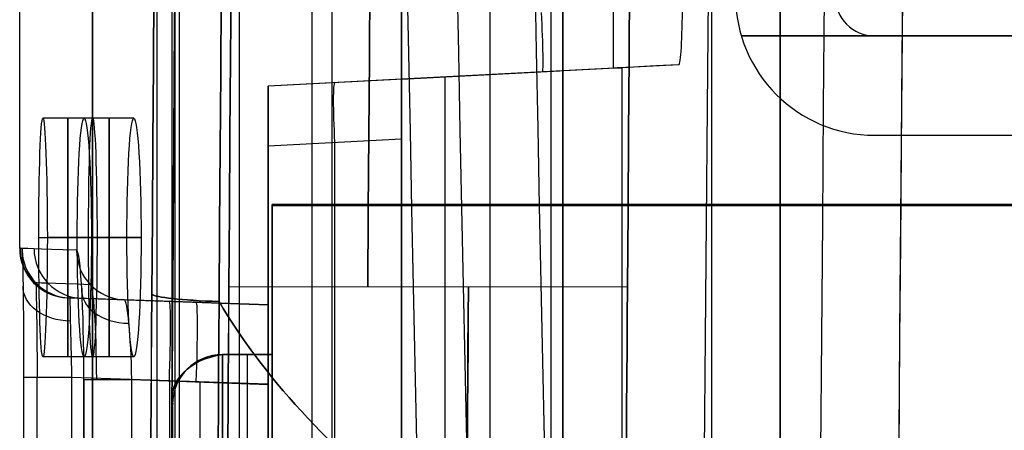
# Model space of a CAD drawing. Extents: x -64 to 57, y 4 to 161.
# Tile 97 of 256: x -64.44 to -59.48, y 100.18 to 102.25. Entities that reach past the tile are written whole.
import ezdxf

# ---------------------------------------------------------------- set-up
doc = ezdxf.new("R2010")
doc.units = 0
doc.layers.add('DEFAULT', color=7, linetype='CONTINUOUS')

msp = doc.modelspace()

# ---------------------------------------------------------------- linework, layer by layer
at = {"layer": 'DEFAULT', "color": 1}
for p, q in [((-60.6117, 81.3771, 65.4553), (-60.6117, 153.3847, 65.4553)), ((-62.5162, 152.7104, 35.6675), (-62.5162, 10.4575, 35.6675)), ((-62.5162, 10.4575, 36.8178), (-62.5162, 152.7104, 36.8178)), ((-60.9551, 12.1037, 35.613), (-60.9551, 150.6227, 35.613)), ((-60.6117, 150.6287, 31.7197), (-60.6117, 81.3771, 31.7197)), ((-61.4516, 104.6176, 48.5875), (-61.4516, 102.0019, 48.5875)), ((-64.4363, 101.096, 48.5875), (-64.4363, 102.7498, 48.5875)), ((-61.4074, 102.0042, 52.461), (-63.1861, 101.911, 52.3678)), ((-61.4098, 102.004, 44.8208), (-63.1861, 101.911, 44.8208)), ((-61.1222, 102.0191, 38.0158), (-62.5162, 101.9461, 37.9671)), ((-61.4516, 102.0019, 48.5875), (-61.4074, 102.0042, 52.461)), ((-61.4074, 102.0042, 52.461), (-61.4074, 84.4173, 52.461)), ((-62.5162, 101.9461, 37.9671), (-61.7201, 101.9878, 37.9949)), ((-62.2967, 84.4639, 52.4144), (-62.2967, 101.9576, 52.4144)), ((-62.1541, 101.965, 37.9798), (-62.1541, 101.965, 52.4218)), ((-62.5162, 101.9461, 37.1806), (-63.1861, 101.911, 37.2157)), ((-63.1861, 101.911, 52.3678), (-63.1861, 96.4737, 52.3678)), ((-63.1861, 101.911, 37.2157), (-63.1861, 101.911, 52.3678)), ((-63.1861, 100.811, 44.6419), (-63.1861, 101.911, 44.6419)), ((-62.5162, 101.9461, 37.1806), (-62.5162, 101.9461, 37.9671)), ((-64.0696, 101.7498, 55.1174), (-64.3196, 101.7498, 55.1174)), ((-63.8621, 101.7498, 59.4674), (-64.1121, 101.7498, 59.4674)), ((-63.1861, 101.6114, 36.9161), (-62.5162, 101.6465, 36.881)), ((-63.1861, 84.5105, 36.9161), (-63.1861, 101.6114, 36.9161)), ((-62.8512, 84.493, 36.8985), (-62.8512, 101.6289, 36.8985)), ((-62.5162, 84.4754, 36.881), (-62.5162, 101.6465, 36.881)), ((-64.34, 101.1498, 54.5174), (-64.09, 101.1498, 54.5174)), ((-64.0471, 101.1498, 55.7174), (-64.2971, 101.1498, 55.7174)), ((-64.1469, 101.1498, 58.8674), (-63.8969, 101.1498, 58.8674)), ((-63.8253, 101.1498, 60.0674), (-64.0753, 101.1498, 60.0674)), ((-64.4363, 101.096, 48.5875), (-64.425, 101.0956, 50.6143)), ((-64.3661, 100.9224, 48.5875), (-64.3549, 100.922, 50.6135)), ((-64.1838, 100.8458, 50.6115), (-63.1861, 100.811, 50.5767)), ((-63.1861, 100.811, 44.4999), (-64.1492, 100.8446, 44.4999)), ((-63.1861, 100.811, 38.4135), (-63.9098, 100.8362, 38.3882)), ((-63.6906, 100.8286, 38.3958), (-63.6906, 100.8286, 50.5943)), ((-63.1861, 100.811, 50.5767), (-63.1861, 100.811, 38.4135)), ((-64.0696, 100.5498, 55.1174), (-64.3196, 100.5498, 55.1174)), ((-63.8621, 100.5498, 59.4674), (-64.1121, 100.5498, 59.4674)), ((-64.4167, 100.4464, 51.2645), (-64.4166, 97.3076, 51.2676)), ((-64.3478, 97.3074, 51.0916), (-64.3478, 100.4462, 51.0885)), ((-63.1861, 100.4116, 50.9765), (-64.1754, 100.4461, 51.011)), ((-64.1754, 100.4461, 51.011), (-64.1754, 97.3074, 51.0141)), ((-64.1136, 85.6818, 37.7399), (-64.1136, 100.4352, 37.7399)), ((-64.1131, 100.4352, 37.725), (-64.1131, 85.6818, 37.725)), ((-63.8723, 85.6818, 37.9897), (-63.8723, 100.4352, 37.9897)), ((-63.8723, 100.4352, 37.9897), (-63.1861, 100.4112, 38.0137)), ((-63.6807, 97.2901, 50.9968), (-63.6808, 100.4289, 50.9937)), ((-63.5292, 85.6937, 38.0017), (-63.5292, 100.4232, 38.0017)), ((-63.1861, 97.2728, 50.9796), (-63.1861, 100.4116, 50.9765)), ((-63.1861, 100.4112, 38.0137), (-63.1861, 85.7057, 38.0137))]:
    msp.add_line(p, q, dxfattribs=at)
at = {"layer": 'DEFAULT', "color": 156}
for p, q in [((-61.704, 10.774, 35.8806), (-61.704, 151.5363, 35.8806)), ((-61.704, 151.5363, 37.5166), (-61.704, 10.774, 37.5166)), ((-61.704, 10.774, 36.6986), (-61.704, 151.5363, 36.6986))]:
    msp.add_line(p, q, dxfattribs=at)
at = {"layer": 'DEFAULT', "color": 254}
for p, q in [((-64.0703, 106.0012, 49.8096), (-64.0703, 92.167, 49.8096)), ((-64.0703, 92.167, 49.807), (-64.0703, 106.0012, 49.807)), ((-63.6703, 92.167, 49.407), (-63.6703, 106.0012, 49.407)), ((-63.6564, 106.0012, 49.4073), (-63.6564, 92.167, 49.4073)), ((-62.8643, 92.167, 49.4349), (-62.8643, 106.0012, 49.4349)), ((-62.0722, 106.0012, 49.4626), (-62.0722, 92.167, 49.4626)), ((-63.7456, 92.9781, 37.6936), (-63.7456, 105.1903, 37.6936)), ((-63.6327, 92.9781, 37.9969), (-63.6327, 105.1903, 37.9969)), ((-63.3324, 105.1903, 38.1174), (-63.3324, 92.9781, 38.1174)), ((-62.9661, 92.9781, 38.1046), (-62.9661, 105.1903, 38.1046)), ((-61.764, 92.9781, 38.0626), (-61.764, 105.1903, 38.0626)), ((-61.3797, 100.9025, 32.8218), (-63.3843, 100.8997, 32.7869)), ((-61.3797, 100.9025, 64.4504), (-63.3843, 100.8997, 64.4852))]:
    msp.add_line(p, q, dxfattribs=at)
at = {"layer": 'DEFAULT', "color": 7}
for p, q in [((-60.8071, 102.1643, 65.2634), (-60.1371, 102.1643, 65.2634)), ((-60.1371, 102.1643, 52.1084), (-60.8071, 102.1643, 52.1084)), ((-57.5363, 102.1643, 65.2634), (-60.1363, 102.1643, 65.2634)), ((-60.1363, 102.1643, 52.1084), (-57.5363, 102.1643, 52.1084)), ((-60.1363, 102.1643, 52.1084), (-60.1363, 102.1643, 65.2634)), ((-60.1363, 102.1643, 58.6859), (-57.5363, 102.1643, 58.6859)), ((-60.1363, 101.6643, 65.2634), (-57.5363, 101.6643, 65.2634)), ((-60.1363, 101.6643, 65.2634), (-60.1363, 101.6643, 52.1084)), ((-60.1363, 101.6643, 52.1084), (-57.5363, 101.6643, 52.1084)), ((-60.1363, 101.6643, 58.6859), (-57.5363, 101.6643, 58.6859))]:
    msp.add_line(p, q, dxfattribs=at)
at = {"layer": 'DEFAULT', "color": 9}
for p, q in [((-63.167, 101.3164, 37.7818), (-63.167, 84.8064, 37.7818)), ((-54.777, 101.3164, 37.7818), (-63.167, 101.3164, 37.7818)), ((-63.167, 100.1214, 50.9918), (-63.167, 101.3164, 50.9918)), ((-63.167, 101.3164, 50.9918), (-63.167, 101.3164, 37.7818)), ((-63.167, 101.3164, 50.9918), (-47.417, 101.3164, 50.9918)), ((-63.167, 101.3164, 44.3868), (-63.167, 100.0664, 44.3868)), ((-47.417, 101.3164, 42.4218), (-63.167, 101.3164, 42.4218)), ((-63.417, 97.0614, 50.3418), (-63.417, 100.5614, 50.3418)), ((-63.417, 100.5614, 50.3418), (-63.167, 100.5614, 50.3418)), ((-63.167, 100.5614, 48.2418), (-63.417, 100.5614, 48.2418)), ((-63.417, 100.5614, 48.2418), (-63.417, 100.5614, 50.3418)), ((-63.417, 100.5614, 48.2418), (-63.417, 97.0614, 48.2418)), ((-63.167, 100.5614, 49.2918), (-63.417, 100.5614, 49.2918)), ((-63.292, 100.5614, 50.3418), (-63.292, 97.0614, 50.3418)), ((-63.292, 100.5614, 48.2418), (-63.292, 100.5614, 50.3418)), ((-63.292, 100.5614, 48.2418), (-63.292, 97.0614, 48.2418)), ((-63.167, 100.0664, 48.2418), (-63.167, 100.5614, 48.2418)), ((-63.167, 100.5614, 48.2418), (-63.167, 100.5614, 50.3418)), ((-63.167, 100.5614, 50.3418), (-63.167, 97.0614, 50.3418)), ((-63.667, 100.3114, 50.0918), (-63.667, 97.3114, 50.0918)), ((-63.667, 100.3114, 48.4918), (-63.667, 100.3114, 50.0918)), ((-63.667, 97.3114, 48.4918), (-63.667, 100.3114, 48.4918)), ((-63.667, 100.3114, 49.2918), (-63.667, 97.3114, 49.2918))]:
    msp.add_line(p, q, dxfattribs=at)
at = {"layer": 'DEFAULT', "color": 8}
for p, q in [((-63.167, 101.3114, 37.5166), (-63.167, 84.8114, 37.5166)), ((-47.417, 101.3114, 37.5166), (-63.167, 101.3114, 37.5166)), ((-63.167, 101.3114, 37.5166), (-63.167, 101.3114, 50.9766)), ((-63.167, 101.3114, 50.9766), (-47.417, 101.3114, 50.9766)), ((-63.167, 84.8114, 50.9766), (-63.167, 101.3114, 50.9766)), ((-63.167, 101.3114, 44.2466), (-47.417, 101.3114, 44.2466)), ((-63.167, 84.8114, 44.2466), (-63.167, 101.3114, 44.2466))]:
    msp.add_line(p, q, dxfattribs=at)
at = {"layer": 'DEFAULT', "color": 1, "extrusion": (8.80849e-08, 1.65877e-11, 1)}
msp.add_arc((2112.4494, 83.1513, 30.3646), 2172.531, 178.0582251, 181.9633825, dxfattribs=at)
at = {"layer": 'DEFAULT', "color": 1, "extrusion": (-8.83238e-08, -6.80601e-12, 1)}
msp.add_arc((2108.4846, 83.228, 66.8103), 2168.5658, 178.0567027, 179.6655543, dxfattribs=at)
at = {"layer": 'DEFAULT', "color": 1, "extrusion": (6.37239e-09, -5.38277e-14, 1)}
msp.add_arc((2106.8678, 83.1507, 28.609), 2167.9273, 178.056369, 181.9652383, dxfattribs=at)
at = {"layer": 'DEFAULT', "color": 1, "extrusion": (-6.39751e-09, 3.73463e-14, 1)}
msp.add_arc((2106.8678, 83.1507, 68.566), 2167.9273, 178.056369, 181.9652417, dxfattribs=at)
at = {"layer": 'DEFAULT', "color": 1, "extrusion": (-4.01616e-05, -4.47712e-09, 1)}
msp.add_arc((2112.4396, 83.1513, 28.6012), 2172.9134, 178.0606672, 181.9609199, dxfattribs=at)
at = {"layer": 'DEFAULT', "color": 1, "extrusion": (4.01504e-05, 4.4757e-09, 1)}
msp.add_arc((2112.4343, 83.1513, 68.5737), 2172.912, 178.060666, 181.9609244, dxfattribs=at)
at = {"layer": 'DEFAULT', "color": 1, "extrusion": (8.84343e-08, 1.65026e-11, 1)}
msp.add_arc((2112.4606, 83.1513, 30.3646), 2172.5422, 178.0615914, 181.9600157, dxfattribs=at)
at = {"layer": 'DEFAULT', "color": 1, "extrusion": (-8.77825e-08, -1.6417e-11, 1)}
msp.add_arc((2112.4589, 83.1513, 66.8103), 2172.5405, 178.0615925, 181.9600222, dxfattribs=at)
at = {"layer": 'DEFAULT', "color": 254, "extrusion": (0.995931, -2.47832e-05, -0.090119)}
msp.add_arc((140.5303, -438.3278, -68.9402), 498.4165, 88.89805, 94.560755, dxfattribs=at)
at = {"layer": 'DEFAULT', "color": 254, "extrusion": (0.995931, -2.4782e-05, 0.090119)}
msp.add_arc((140.5302, 535.2042, -60.1742), 498.4165, 265.439256, 271.101962, dxfattribs=at)
at = {"layer": 'DEFAULT', "color": 254, "extrusion": (0.995931, -2.47838e-05, -0.090121)}
msp.add_arc((140.5303, -438.265, -68.2438), 498.4043, 88.89805, 94.560756, dxfattribs=at)
at = {"layer": 'DEFAULT', "color": 254, "extrusion": (0.995931, -2.47826e-05, 0.090121)}
msp.add_arc((140.5302, 535.1413, -59.4776), 498.4042, 265.439255, 271.101962, dxfattribs=at)
at = {"layer": 'DEFAULT', "color": 254, "extrusion": (0.995859, -2.56032e-05, -0.090906)}
msp.add_arc((140.5303, -438.1712, -66.9871), 498.3529, 88.897985, 94.561018, dxfattribs=at)
at = {"layer": 'DEFAULT', "color": 254, "extrusion": (0.995859, -2.56021e-05, 0.090906)}
msp.add_arc((140.5302, 535.0406, -58.1445), 498.3528, 265.438993, 271.102026, dxfattribs=at)
at = {"layer": 'DEFAULT', "color": 1, "extrusion": (0.996081, -2.45895e-05, -0.088445)}
msp.add_arc((140.4456, -436.7116, -69.1987), 496.5558, 88.891775, 94.572177, dxfattribs=at)
at = {"layer": 'DEFAULT', "color": 1, "extrusion": (0.996074, -2.21132e-05, 0.088527)}
msp.add_arc((140.1505, 523.6608, -60.6006), 486.7139, 265.370039, 271.165401, dxfattribs=at)
at = {"layer": 'DEFAULT', "color": 1, "extrusion": (0.995938, -2.13712e-05, 0.090043)}
msp.add_arc((140.15, 523.9509, -60.4613), 487.1856, 265.372024, 271.164966, dxfattribs=at)
at = {"layer": 'DEFAULT', "color": 1, "extrusion": (0.995947, -2.45933e-05, -0.089937)}
msp.add_arc((140.4457, -437.0362, -69.2053), 497.0505, 88.892276, 94.570151, dxfattribs=at)
at = {"layer": 'DEFAULT', "color": 1, "extrusion": (0.99584, -1.9544e-05, 0.091114)}
msp.add_arc((140.1473, 524.4995, -60.2023), 487.853, 265.376967, 271.164119, dxfattribs=at)
at = {"layer": 'DEFAULT', "color": 1, "extrusion": (0.995833, -1.7073e-05, 0.091195)}
msp.add_arc((140.15, 524.5838, -60.1989), 487.9323, 265.377425, 271.163635, dxfattribs=at)
at = {"layer": 'DEFAULT', "color": 1, "extrusion": (0.995842, -2.06267e-05, -0.091096)}
msp.add_arc((140.1511, -427.8965, -69.0553), 488.022, 88.836737, 94.621883, dxfattribs=at)
at = {"layer": 'DEFAULT', "color": 1, "extrusion": (0.995856, -2.53629e-05, -0.090939)}
msp.add_arc((140.4469, -437.6996, -69.0466), 497.8281, 88.893736, 94.564834, dxfattribs=at)
at = {"layer": 'DEFAULT', "color": 1, "extrusion": (0.136585, -0.000507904, 0.990628)}
msp.add_arc((146.4486, -1756.1906, 20.22), 1822.9796, 89.9063373, 91.4757322, dxfattribs=at)
at = {"layer": 'DEFAULT', "color": 1, "extrusion": (-0.136585, 0.000507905, 0.990628)}
msp.add_arc((-146.4487, 1769.4634, 76.0442), 1822.9797, 269.9063376, 271.4757325, dxfattribs=at)
at = {"layer": 'DEFAULT', "color": 1, "extrusion": (-0.1367, 0.000506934, 0.990612)}
msp.add_arc((-146.4454, 1770.6781, 76.0502), 1824.184, 269.9062753, 271.474634, dxfattribs=at)
at = {"layer": 'DEFAULT', "color": 1, "extrusion": (0.1367, -0.000506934, 0.990612)}
msp.add_arc((146.4453, -1757.394, 20.2125), 1824.1838, 89.906275, 91.4746338, dxfattribs=at)
at = {"layer": 'DEFAULT', "color": 1, "extrusion": (0.043583, -0.000474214, 0.99905)}
msp.add_arc((158.9789, -1752.7997, 25.9644), 1818.2418, 90.3153037, 91.8885768, dxfattribs=at)
at = {"layer": 'DEFAULT', "color": 1, "extrusion": (-0.043583, 0.000474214, 0.99905)}
msp.add_arc((-158.9789, 1757.0351, 71.1182), 1818.2418, 270.3153037, 271.8885768, dxfattribs=at)
at = {"layer": 'DEFAULT', "color": 1, "extrusion": (0.001897, -0.000456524, 0.999998)}
msp.add_arc((1869.049, 139.8461, 28.4601), 1931.3105, 179.7084096, 181.1892536, dxfattribs=at)
at = {"layer": 'DEFAULT', "color": 1, "extrusion": (-0.001897, 0.000456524, 0.999998)}
msp.add_arc((1869.2333, 139.8017, 68.7147), 1931.3105, 179.7084096, 181.1892537, dxfattribs=at)
at = {"layer": 'DEFAULT', "color": 7}
for centre, radius in [((-60.1363, 102.3643, 52.1084), 0.7), ((-60.1363, 102.3643, 65.2634), 0.7), ((-60.1363, 102.3643, 58.6859), 0.7), ((-60.1363, 102.3643, 52.1084), 0.2), ((-60.1363, 102.3643, 65.2634), 0.2), ((-60.1363, 102.3643, 58.6859), 0.2)]:
    msp.add_arc(centre, radius, 180, 270, dxfattribs=at)
at = {"layer": 'DEFAULT', "color": 1, "extrusion": (0.998032, -0.000440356, 0.0627)}
msp.add_arc((102.2929, 41.7774, -58.6632), 0.3008, 180.2359, 270.0121, dxfattribs=at)
at = {"layer": 'DEFAULT', "color": 1, "extrusion": (0.998023, 0.052304, 0.034852)}
msp.add_arc((105.3782, 39.9339, -55.0267), 0.3, 180, 269.8953, dxfattribs=at)
at = {"layer": 'DEFAULT', "color": 1, "extrusion": (1, 0, 0)}
for centre, radius, start, end in [((102.2457, 37.9671, -62.5162), 0.2996, 180.0002, 270.0435), ((101.1498, 55.1174, -64.1936), 0.6, 270, 90), ((101.1498, 59.4674, -63.9861), 0.6, 270, 90), ((101.1498, 55.1174, -64.1936), 0.6, 90, 270), ((101.1498, 59.4674, -63.9861), 0.6, 90, 270), ((100.4113, 50.5768, -63.1861), 0.3997, 359.9856, 89.9581)]:
    msp.add_arc(centre, radius, start, end, dxfattribs=at)
at = {"layer": 'DEFAULT', "color": 1, "extrusion": (-0.052336, 0.99863, -5.78194e-15)}
msp.add_arc((-113.5341, 48.5875, 105.0782), 169.5631, 356.425481, 359.999996, dxfattribs=at)
at = {"layer": 'DEFAULT', "color": 1, "extrusion": (1, -5.72127e-14, 5.72127e-14)}
msp.add_arc((101.6115, 37.2155, -63.1861), 0.2994, 269.9675, 0.0325, dxfattribs=at)
at = {"layer": 'DEFAULT', "color": 1, "extrusion": (0.997265, 0.052264, -0.052264)}
msp.add_arc((104.7782, 34.1457, -59.2961), 0.3, 270.1569, 0, dxfattribs=at)
at = {"layer": 'DEFAULT', "color": 1, "extrusion": (1, 5.72127e-14, -5.72127e-14)}
msp.add_arc((101.6466, 37.1804, -62.5162), 0.2994, 269.9675, 0.0325, dxfattribs=at)
at = {"layer": 'DEFAULT', "color": 1, "extrusion": (0.99936, 0.001644, -0.035736)}
for centre in [(101.255, 52.7896, -66.0808), (101.255, 52.7896, -66.0808), (101.2546, 52.7986, -65.831), (101.2546, 52.7986, -65.831)]:
    msp.add_arc(centre, 0.6004, 270.0399, 89.9668, dxfattribs=at)
at = {"layer": 'DEFAULT', "color": 1, "extrusion": (0.998224, 0.001648, -0.059542)}
for centre, end in [((101.2544, 55.5545, -67.3714), 89.904), ((101.2544, 55.5545, -67.3714), 89.904), ((101.254, 55.5694, -67.1219), 89.9039), ((101.254, 55.5694, -67.1219), 89.904)]:
    msp.add_arc(centre, 0.6011, 270.1073, end, dxfattribs=at)
at = {"layer": 'DEFAULT', "color": 1, "extrusion": (0.99936, -0.001644, -0.035736)}
for centre in [(101.0442, 52.7777, -66.4134), (101.0442, 52.7777, -66.4134), (101.0446, 52.7867, -66.1635), (101.0446, 52.7867, -66.1635)]:
    msp.add_arc(centre, 0.6004, 90.0332, 269.9601, dxfattribs=at)
at = {"layer": 'DEFAULT', "color": 1, "extrusion": (0.998224, -0.001648, -0.059542)}
for centre, start in [((101.0449, 55.5346, -67.7048), 90.096), ((101.0449, 55.5346, -67.7047), 90.0961), ((101.0453, 55.5495, -67.4552), 90.096), ((101.0453, 55.5495, -67.4552), 90.096)]:
    msp.add_arc(centre, 0.6011, start, 269.8927, dxfattribs=at)
at = {"layer": 'DEFAULT', "color": 1, "extrusion": (0, 1, 0)}
for start, end in [(1.859725, 2.236234), (3.225075, 3.602013)]:
    msp.add_arc((-118.542, 48.5874, 101.1498), 182.7283, start, end, dxfattribs=at)
at = {"layer": 'DEFAULT', "color": 1, "extrusion": (-3.9319e-07, -5.36163e-08, 1)}
msp.add_arc((-64.1863, 101.096, 48.5875), 0.25, 180, 268, dxfattribs=at)
at = {"layer": 'DEFAULT', "color": 1, "extrusion": (0.034852, 0.999392, 5.35356e-13)}
msp.add_arc((-114.7089, 48.5879, 98.7889), 182.6295, 356.794018, 359.999868, dxfattribs=at)
at = {"layer": 'DEFAULT', "color": 1, "extrusion": (0.005545, -0.000194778, 0.999985)}
msp.add_arc((-64.4575, 101.1055, 49.2231), 0.25, 180, 268, dxfattribs=at)
at = {"layer": 'DEFAULT', "color": 1, "extrusion": (0.999928, 0.000891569, -0.011981)}
msp.add_arc((100.503, 49.84, -64.9367), 0.6501, 359.9865, 89.9267, dxfattribs=at)
at = {"layer": 'DEFAULT', "color": 1, "extrusion": (0.011092, -0.000387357, 0.999938)}
msp.add_arc((-64.7325, 101.115, 49.8574), 0.25, 180, 268.0001, dxfattribs=at)
at = {"layer": 'DEFAULT', "color": 1, "extrusion": (-0.027814, 0.001116, 0.999613)}
msp.add_arc((-98.4423, -66.8788, 45.365), 0.25, 272.2965, 0.297, dxfattribs=at)
at = {"layer": 'DEFAULT', "color": 1, "extrusion": (-0.055894, 0.001952, 0.998435)}
msp.add_arc((-98.7944, -65.1375, 42.0971), 0.25, 271.9969, 360, dxfattribs=at)
at = {"layer": 'DEFAULT', "color": 1, "extrusion": (0.998386, 0.00089046, 0.05678)}
msp.add_arc((100.4919, 41.9508, -61.7782), 0.6513, 270.0352, 359.9021, dxfattribs=at)
at = {"layer": 'DEFAULT', "color": 1, "extrusion": (0.034886, 0.999391, 7.57357e-08)}
msp.add_arc((-114.7089, 48.5879, 98.6155), 182.5566, 356.794071, 359.999864, dxfattribs=at)
at = {"layer": 'DEFAULT', "color": 1, "extrusion": (0.999945, 0.007177, -0.007705)}
msp.add_arc((100.9083, 50.1237, -64.0173), 0.4733, 359.7535, 90.3362, dxfattribs=at)
at = {"layer": 'DEFAULT', "color": 1, "extrusion": (-0.009619, 0.707381, -0.706767)}
msp.add_arc((62.7915, 108.0563, 35.9007), 0.25, 273.3767, 1.1022, dxfattribs=at)
at = {"layer": 'DEFAULT', "color": 1, "extrusion": (-0.041261, 0.707763, 0.705244)}
msp.add_arc((57.8946, -46.7658, 100.7951), 0.25, 355.2745, 84.816, dxfattribs=at)
at = {"layer": 'DEFAULT', "color": 1, "extrusion": (0.998141, 0.007472, 0.060485)}
msp.add_arc((100.9149, 42.1414, -60.8864), 0.4746, 269.6225, 359.6221, dxfattribs=at)
at = {"layer": 'DEFAULT', "color": 254, "extrusion": (0.996151, 0.00014595, -0.087658)}
msp.add_arc((78.1329, 344.2424, -68.7782), 286.4671, 270.633953, 274.560225, dxfattribs=at)
at = {"layer": 'DEFAULT', "color": 254, "extrusion": (0.996151, 0.000145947, 0.087658)}
msp.add_arc((78.1329, -247.3446, -60.2516), 286.467, 85.439789, 89.366063, dxfattribs=at)
at = {"layer": 'DEFAULT', "color": 254, "extrusion": (0.996151, 0.000146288, -0.087657)}
msp.add_arc((78.1327, 344.3478, -67.5763), 286.4879, 270.637256, 274.560226, dxfattribs=at)
at = {"layer": 'DEFAULT', "color": 254, "extrusion": (0.996151, 0.000146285, 0.087657)}
msp.add_arc((78.1328, -247.4501, -59.0497), 286.4879, 85.439788, 89.362759, dxfattribs=at)
at = {"layer": 'DEFAULT', "color": 254, "extrusion": (0.996081, 0.000148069, -0.088444)}
msp.add_arc((78.1327, 344.3492, -66.8245), 286.4858, 270.639486, 274.560482, dxfattribs=at)
at = {"layer": 'DEFAULT', "color": 254, "extrusion": (0.996081, 0.000148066, 0.088444)}
msp.add_arc((78.1328, -247.4583, -58.2214), 286.4858, 85.439532, 89.360529, dxfattribs=at)
at = {"layer": 'DEFAULT', "color": 1, "extrusion": (0.034899, 0.999391, -3.76842e-14)}
msp.add_arc((-114.6918, 48.5874, 98.5444), 182.3672, 0.000027, 0.635951, dxfattribs=at)
at = {"layer": 'DEFAULT', "color": 1, "extrusion": (0.034899, 0.999391, 1.04278e-14)}
msp.add_arc((-114.7039, 48.5879, 98.5444), 182.3793, 356.794012, 359.999869, dxfattribs=at)
at = {"layer": 'DEFAULT', "color": 1, "extrusion": (0.999728, 0.02319, 0.002282)}
msp.add_arc((101.9076, 50.7525, -61.7123), 0.3994, 359.9954, 90.0442, dxfattribs=at)
at = {"layer": 'DEFAULT', "color": 1, "extrusion": (0.999728, 0.023192, 0.002285)}
msp.add_arc((101.9078, 50.7527, -61.7119), 0.3994, 359.9954, 90.0442, dxfattribs=at)
at = {"layer": 'DEFAULT', "color": 1, "extrusion": (0.99725, 0.023189, 0.070389)}
msp.add_arc((101.8932, 42.6273, -58.6936), 0.4015, 269.9479, 359.7107, dxfattribs=at)
at = {"layer": 'DEFAULT', "color": 1, "extrusion": (0.99725, 0.023191, 0.070387)}
msp.add_arc((101.8933, 42.6272, -58.6935), 0.4015, 269.9479, 359.7107, dxfattribs=at)
at = {"layer": 'DEFAULT', "color": 1, "extrusion": (0.996365, 9.88059e-05, -0.08519)}
msp.add_arc((78.1118, 342.7495, -68.9955), 285.1682, 269.990779, 274.57755, dxfattribs=at)
at = {"layer": 'DEFAULT', "color": 1, "extrusion": (0.996365, 9.8711e-05, 0.085188)}
msp.add_arc((78.1036, -246.1753, -60.7173), 285.4156, 85.424785, 90.007567, dxfattribs=at)
at = {"layer": 'DEFAULT', "color": 1, "extrusion": (0.00683, 0.99682, 0.079396)}
msp.add_arc((63.9633, 55.9374, 105.2017), 0.5, 4.9057, 71.3919, dxfattribs=at)
at = {"layer": 'DEFAULT', "color": 1, "extrusion": (0.006761, 0.996833, -0.079237)}
msp.add_arc((63.9563, 40.9157, 97.4974), 0.4999, 288.6105, 355.0938, dxfattribs=at)
at = {"layer": 'DEFAULT', "color": 1, "extrusion": (0.996228, 0.000102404, 0.086777)}
msp.add_arc((78.096, -246.3981, -60.5743), 285.4606, 85.428321, 90.005992, dxfattribs=at)
at = {"layer": 'DEFAULT', "color": 1, "extrusion": (0.996226, 0.000103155, -0.086801)}
msp.add_arc((78.113, 342.736, -69.0081), 284.9916, 269.990598, 274.575805, dxfattribs=at)
at = {"layer": 'DEFAULT', "color": 1, "extrusion": (0.998784, -0.034878, -0.034844)}
msp.add_arc((98.1444, 48.2231, -68.8873), 0.4, 0, 89.874, dxfattribs=at)
at = {"layer": 'DEFAULT', "color": 1, "extrusion": (0.998783, -0.034878, 0.034878)}
msp.add_arc((98.1444, 40.7153, -65.6478), 0.4, 270.0698, 360, dxfattribs=at)
at = {"layer": 'DEFAULT', "color": 1, "extrusion": (0.996135, 0.000104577, -0.087834)}
msp.add_arc((78.0864, 343.7012, -68.8506), 285.8424, 269.995975, 274.564566, dxfattribs=at)
at = {"layer": 'DEFAULT', "color": 1, "extrusion": (0.996144, 0.000100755, 0.087738)}
msp.add_arc((78.0749, -247.2153, -60.3194), 286.1502, 85.438079, 90.00176, dxfattribs=at)
at = {"layer": 'DEFAULT', "color": 1, "extrusion": (0.996211, 7.02214e-05, -0.086974)}
msp.add_arc((78.1077, 343.1909, -68.8033), 285.2729, 269.99124, 274.568955, dxfattribs=at)
at = {"layer": 'DEFAULT', "color": 1, "extrusion": (0.025851, 0.956624, 0.290178)}
msp.add_arc((46.1775, 29.4453, 113.5557), 20.2806, 10.25757, 21.06221, dxfattribs=at)
at = {"layer": 'DEFAULT', "color": 1, "extrusion": (0.025894, 0.956627, -0.290164)}
msp.add_arc((46.1826, 63.5467, 85.3557), 20.2801, 338.93638, 349.74188, dxfattribs=at)
at = {"layer": 'DEFAULT', "color": 1, "extrusion": (1, 3.03351e-14, -1.25607e-14)}
msp.add_arc((100.4113, 38.4134, -63.1861), 0.3997, 269.9856, 0.0144, dxfattribs=at)
at = {"layer": 'DEFAULT', "color": 9, "extrusion": (-4.81411e-08, 0.707107, -0.707107)}
msp.add_arc((63.3541, 106.3951, 35.5106), 0.3159, 352.0015, 78.5272, dxfattribs=at)
at = {"layer": 'DEFAULT', "color": 9, "extrusion": (3.12767e-08, 0.707107, 0.707107)}
msp.add_arc((63.3541, -36.6859, 105.2197), 0.3159, 281.4728, 7.9985, dxfattribs=at)
at = {"layer": 'DEFAULT', "color": 9, "extrusion": (-4.37114e-08, 0, 1)}
msp.add_arc((-63.417, 100.3114, 49.2918), 0.25, 90, 180, dxfattribs=at)
at = {"layer": 'DEFAULT', "color": 1, "extrusion": (-1.43936e-05, 1, -0.000982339)}
msp.add_arc((64.1653, 51.3595, 100.3969), 0.25, 272, 0.8395, dxfattribs=at)
at = {"layer": 'DEFAULT', "color": 1, "extrusion": (1.48942e-12, 1, 1.1917e-13)}
msp.add_arc((63.8636, 37.7399, 100.4352), 0.25, 356.592, 0, dxfattribs=at)
at = {"layer": 'DEFAULT', "color": 1, "extrusion": (-9.4369e-16, 1, -9.5168e-17)}
msp.add_arc((63.8636, 37.7399, 100.4352), 0.25, 360, 88, dxfattribs=at)

doc.saveas('drawing.dxf')
